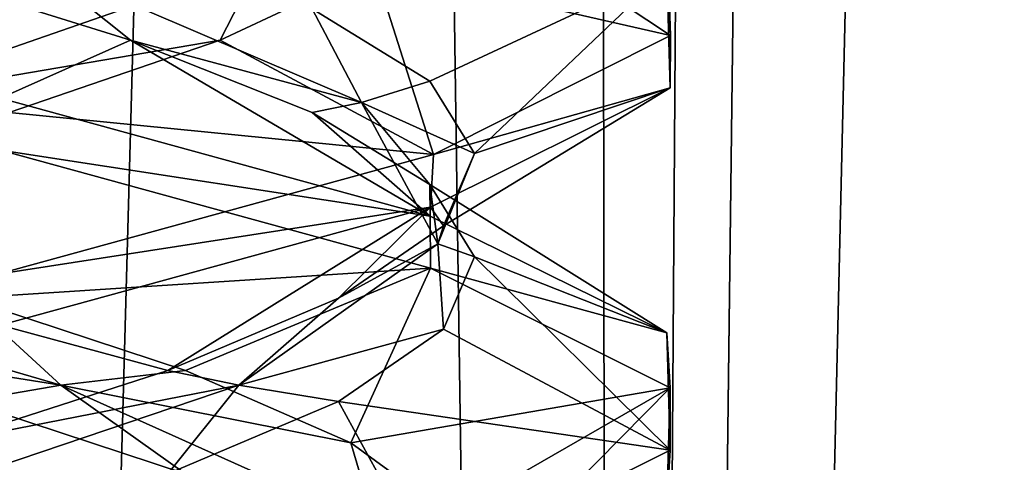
# Model space of a CAD drawing. Header units: millimetres. Extents: x -36.5 to 36.5, y -8.8 to 41.6.
# Tile 109 of 256: x 0.68 to 1.868, y 8.116 to 8.651. Entities that reach past the tile are written whole.
import ezdxf

# ---------------------------------------------------------------- set-up
doc = ezdxf.new("R2010")
doc.units = ezdxf.units.MM
doc.header["$LTSCALE"] = 65.185185
for name, color, linetype in [('14', 7, 'CONTINUOUS'), ('15', 7, 'CONTINUOUS'), ('16', 7, 'CONTINUOUS'), ('160', 7, 'CONTINUOUS'), ('175', 7, 'CONTINUOUS'), ('176', 7, 'CONTINUOUS'), ('177', 7, 'CONTINUOUS'), ('187', 7, 'CONTINUOUS'), ('188', 7, 'CONTINUOUS'), ('189', 7, 'CONTINUOUS'), ('199', 7, 'CONTINUOUS'), ('200', 7, 'CONTINUOUS'), ('26', 7, 'CONTINUOUS'), ('27', 7, 'CONTINUOUS'), ('28', 7, 'CONTINUOUS'), ('321', 7, 'CONTINUOUS'), ('38', 7, 'CONTINUOUS'), ('39', 7, 'CONTINUOUS'), ('548', 7, 'CONTINUOUS'), ('553', 7, 'CONTINUOUS')]:
    doc.layers.add(name, color=color, linetype=linetype)

msp = doc.modelspace()

# ---------------------------------------------------------------- linework, layer by layer
at = {"layer": '14', "color": 7, "linetype": 'Continuous'}
msp.add_3dface([(0.6147, 8.1896, 9.9353), (0.8801, 8.1023, 10.1416), (0.6565, 8.0558, 9.6513), (0.6147, 8.1896, 9.9353)], dxfattribs=at)
at = {"layer": '15', "color": 7, "linetype": 'Continuous'}
for points in [[(0.7293, 8.2094, 10.0555), (0.3034, 8.2769, 9.8086), (0.1449, 8.38, 9.8156), (0.7293, 8.2094, 10.0555)], [(0.7293, 8.2094, 10.0555), (0.1449, 8.38, 9.8156), (0.6147, 8.3146, 9.9353), (0.7293, 8.2094, 10.0555)], [(0.8801, 8.2273, 10.1416), (0.7293, 8.2094, 10.0555), (0.6147, 8.3146, 9.9353), (0.8801, 8.2273, 10.1416)], [(0.6147, 8.1896, 9.9353), (0.3034, 8.2769, 9.8086), (0.7293, 8.2094, 10.0555), (0.6147, 8.1896, 9.9353)], [(1.0797, 8.14, 10.4121), (0.7293, 8.2094, 10.0555), (0.8801, 8.2273, 10.1416), (1.0797, 8.14, 10.4121)], [(0.8801, 8.1023, 10.1416), (0.6147, 8.1896, 9.9353), (0.7293, 8.2094, 10.0555), (0.8801, 8.1023, 10.1416)], [(1.1093, 8.0389, 10.5602), (0.8801, 8.1023, 10.1416), (0.7293, 8.2094, 10.0555), (1.1093, 8.0389, 10.5602)], [(1.1093, 8.0389, 10.5602), (0.7293, 8.2094, 10.0555), (1.0797, 8.14, 10.4121), (1.1093, 8.0389, 10.5602)], [(1.1985, 8.0527, 10.7264), (1.1093, 8.0389, 10.5602), (1.0797, 8.14, 10.4121), (1.1985, 8.0527, 10.7264)]]:
    msp.add_3dface(points, dxfattribs=at)
at = {"layer": '16', "color": 7, "linetype": 'Continuous'}
for points in [[(1.1759, 8.3507, 10.0687), (0.6147, 8.3146, 9.9353), (0.6565, 8.4933, 9.6513), (1.1759, 8.3507, 10.0687)], [(0.8801, 8.2273, 10.1416), (0.6147, 8.3146, 9.9353), (1.1759, 8.3507, 10.0687), (0.8801, 8.2273, 10.1416)], [(1.0797, 8.14, 10.4121), (0.8801, 8.2273, 10.1416), (1.1759, 8.3507, 10.0687), (1.0797, 8.14, 10.4121)], [(1.465, 8.2064, 10.6778), (1.0797, 8.14, 10.4121), (1.1759, 8.3507, 10.0687), (1.465, 8.2064, 10.6778)], [(1.1985, 8.0527, 10.7264), (1.0797, 8.14, 10.4121), (1.465, 8.2064, 10.6778), (1.1985, 8.0527, 10.7264)], [(1.2278, 7.9654, 11.0613), (1.1985, 8.0527, 10.7264), (1.465, 8.2064, 10.6778), (1.2278, 7.9654, 11.0613)], [(1.4611, 8.0648, 11.3396), (1.2278, 7.9654, 11.0613), (1.465, 8.2064, 10.6778), (1.4611, 8.0648, 11.3396)]]:
    msp.add_3dface(points, dxfattribs=at)
at = {"layer": '160', "color": 7, "linetype": 'Continuous'}
for points in [[(1.4611, 8.7102, 10.6606), (1.4607, 8.773, 10.659), (1.4655, 8.6316, 11.3199), (1.4611, 8.7102, 10.6606)], [(1.4649, 8.5685, 11.3225), (1.4611, 8.7102, 10.6606), (1.4655, 8.6316, 11.3199), (1.4649, 8.5685, 11.3225)], [(1.4649, 8.5685, 11.3225), (1.4655, 8.6316, 11.3199), (1.1792, 8.4879, 11.9271), (1.4649, 8.5685, 11.3225)], [(1.1759, 8.4243, 11.9313), (1.4649, 8.5685, 11.3225), (1.1792, 8.4879, 11.9271), (1.1759, 8.4243, 11.9313)], [(0.6565, 8.4933, 9.6513), (0.6565, 8.5558, 9.6513), (1.1753, 8.4134, 10.068), (0.6565, 8.4933, 9.6513)], [(1.1759, 8.4243, 11.9313), (1.1792, 8.4879, 11.9271), (0.6531, 8.3434, 12.3504), (1.1759, 8.4243, 11.9313)], [(1.1759, 8.3507, 10.0687), (0.6565, 8.4933, 9.6513), (1.1753, 8.4134, 10.068), (1.1759, 8.3507, 10.0687)], [(0.6564, 8.2817, 12.3487), (1.1759, 8.4243, 11.9313), (0.6531, 8.3434, 12.3504), (0.6564, 8.2817, 12.3487)], [(1.1759, 8.3507, 10.0687), (1.1753, 8.4134, 10.068), (1.4611, 8.2727, 10.6606), (1.1759, 8.3507, 10.0687)], [(1.465, 8.2064, 10.6778), (1.1759, 8.3507, 10.0687), (1.4611, 8.2727, 10.6606), (1.465, 8.2064, 10.6778)], [(1.465, 8.2064, 10.6778), (1.4611, 8.2727, 10.6606), (1.4649, 8.131, 11.3225), (1.465, 8.2064, 10.6778)], [(1.4611, 8.0648, 11.3396), (1.465, 8.2064, 10.6778), (1.4649, 8.131, 11.3225), (1.4611, 8.0648, 11.3396)], [(1.4611, 8.0648, 11.3396), (1.4649, 8.131, 11.3225), (1.1759, 7.9868, 11.9313), (1.4611, 8.0648, 11.3396)]]:
    msp.add_3dface(points, dxfattribs=at)
at = {"layer": '175', "color": 7, "linetype": 'Continuous'}
msp.add_3dface([(0.6147, 8.1896, -12.0647), (0.8801, 8.1023, -11.8584), (0.6565, 8.0558, -12.3487), (0.6147, 8.1896, -12.0647)], dxfattribs=at)
at = {"layer": '176', "color": 7, "linetype": 'Continuous'}
for points in [[(0.7293, 8.2094, -11.9445), (0.3034, 8.2769, -12.1914), (0.1449, 8.38, -12.1844), (0.7293, 8.2094, -11.9445)], [(0.7293, 8.2094, -11.9445), (0.1449, 8.38, -12.1844), (0.6147, 8.3146, -12.0647), (0.7293, 8.2094, -11.9445)], [(0.8801, 8.2273, -11.8584), (0.7293, 8.2094, -11.9445), (0.6147, 8.3146, -12.0647), (0.8801, 8.2273, -11.8584)], [(0.6147, 8.1896, -12.0647), (0.3034, 8.2769, -12.1914), (0.7293, 8.2094, -11.9445), (0.6147, 8.1896, -12.0647)], [(1.0797, 8.14, -11.5879), (0.7293, 8.2094, -11.9445), (0.8801, 8.2273, -11.8584), (1.0797, 8.14, -11.5879)], [(0.8801, 8.1023, -11.8584), (0.6147, 8.1896, -12.0647), (0.7293, 8.2094, -11.9445), (0.8801, 8.1023, -11.8584)], [(1.1093, 8.0389, -11.4398), (0.8801, 8.1023, -11.8584), (0.7293, 8.2094, -11.9445), (1.1093, 8.0389, -11.4398)], [(1.1093, 8.0389, -11.4398), (0.7293, 8.2094, -11.9445), (1.0797, 8.14, -11.5879), (1.1093, 8.0389, -11.4398)], [(1.1985, 8.0527, -11.2736), (1.1093, 8.0389, -11.4398), (1.0797, 8.14, -11.5879), (1.1985, 8.0527, -11.2736)]]:
    msp.add_3dface(points, dxfattribs=at)
at = {"layer": '177', "color": 7, "linetype": 'Continuous'}
for points in [[(1.1759, 8.3507, -11.9313), (0.6147, 8.3146, -12.0647), (0.6565, 8.4933, -12.3487), (1.1759, 8.3507, -11.9313)], [(0.8801, 8.2273, -11.8584), (0.6147, 8.3146, -12.0647), (1.1759, 8.3507, -11.9313), (0.8801, 8.2273, -11.8584)], [(1.0797, 8.14, -11.5879), (0.8801, 8.2273, -11.8584), (1.1759, 8.3507, -11.9313), (1.0797, 8.14, -11.5879)], [(1.465, 8.2064, -11.3222), (1.0797, 8.14, -11.5879), (1.1759, 8.3507, -11.9313), (1.465, 8.2064, -11.3222)], [(1.1985, 8.0527, -11.2736), (1.0797, 8.14, -11.5879), (1.465, 8.2064, -11.3222), (1.1985, 8.0527, -11.2736)], [(1.2278, 7.9654, -10.9387), (1.1985, 8.0527, -11.2736), (1.465, 8.2064, -11.3222), (1.2278, 7.9654, -10.9387)], [(1.4611, 8.0648, -10.6604), (1.2278, 7.9654, -10.9387), (1.465, 8.2064, -11.3222), (1.4611, 8.0648, -10.6604)]]:
    msp.add_3dface(points, dxfattribs=at)
at = {"layer": '187', "color": 7, "linetype": 'Continuous'}
for points in [[(0.5334, 8.7134, -12.1076), (0.8135, 8.6261, -11.9218), (0.6565, 8.5558, -12.3487), (0.5334, 8.7134, -12.1076)], [(0.6565, 8.5558, -12.3487), (0.8135, 8.6261, -11.9218), (1.1753, 8.4134, -11.932), (0.6565, 8.5558, -12.3487)], [(0.8135, 8.6261, -11.9218), (1.0327, 8.5388, -11.667), (1.1753, 8.4134, -11.932), (0.8135, 8.6261, -11.9218)], [(1.0327, 8.5388, -11.667), (1.1747, 8.4515, -11.3624), (1.1753, 8.4134, -11.932), (1.0327, 8.5388, -11.667)], [(1.1747, 8.4515, -11.3624), (1.229, 8.3642, -11.0306), (1.4611, 8.2727, -11.3394), (1.1747, 8.4515, -11.3624)], [(1.1753, 8.4134, -11.932), (1.1747, 8.4515, -11.3624), (1.4611, 8.2727, -11.3394), (1.1753, 8.4134, -11.932)], [(1.229, 8.3642, -11.0306), (1.1914, 8.2769, -10.6966), (1.4649, 8.131, -10.6775), (1.229, 8.3642, -11.0306)], [(1.4611, 8.2727, -11.3394), (1.229, 8.3642, -11.0306), (1.4649, 8.131, -10.6775), (1.4611, 8.2727, -11.3394)], [(1.1914, 8.2769, -10.6966), (1.0647, 8.1896, -10.3853), (1.4649, 8.131, -10.6775), (1.1914, 8.2769, -10.6966)], [(1.0647, 8.1896, -10.3853), (0.8584, 8.1023, -10.1199), (1.1759, 7.9868, -10.0687), (1.0647, 8.1896, -10.3853)], [(1.4649, 8.131, -10.6775), (1.0647, 8.1896, -10.3853), (1.1759, 7.9868, -10.0687), (1.4649, 8.131, -10.6775)]]:
    msp.add_3dface(points, dxfattribs=at)
at = {"layer": '188', "color": 7, "linetype": 'Continuous'}
for points in [[(0.8135, 8.6261, -11.9218), (0.5334, 8.7134, -12.1076), (0.6943, 8.7211, -11.9705), (0.8135, 8.6261, -11.9218)], [(1.0925, 8.5505, -11.48), (0.8135, 8.6261, -11.9218), (0.6943, 8.7211, -11.9705), (1.0925, 8.5505, -11.48)], [(1.0925, 8.5505, -11.48), (0.6943, 8.7211, -11.9705), (1.0327, 8.6638, -11.667), (1.0925, 8.5505, -11.48)], [(1.1747, 8.5765, -11.3624), (1.0925, 8.5505, -11.48), (1.0327, 8.6638, -11.667), (1.1747, 8.5765, -11.3624)], [(1.0327, 8.5388, -11.667), (0.8135, 8.6261, -11.9218), (1.0925, 8.5505, -11.48), (1.0327, 8.5388, -11.667)], [(1.229, 8.4892, -11.0306), (1.0925, 8.5505, -11.48), (1.1747, 8.5765, -11.3624), (1.229, 8.4892, -11.0306)], [(1.1747, 8.4515, -11.3624), (1.0327, 8.5388, -11.667), (1.0925, 8.5505, -11.48), (1.1747, 8.4515, -11.3624)], [(1.1844, 8.38, -10.8551), (1.1747, 8.4515, -11.3624), (1.0925, 8.5505, -11.48), (1.1844, 8.38, -10.8551)], [(1.1844, 8.38, -10.8551), (1.0925, 8.5505, -11.48), (1.229, 8.4892, -11.0306), (1.1844, 8.38, -10.8551)], [(1.1914, 8.4019, -10.6966), (1.1844, 8.38, -10.8551), (1.229, 8.4892, -11.0306), (1.1914, 8.4019, -10.6966)], [(1.229, 8.3642, -11.0306), (1.1747, 8.4515, -11.3624), (1.1844, 8.38, -10.8551), (1.229, 8.3642, -11.0306)], [(1.0647, 8.3146, -10.3853), (1.1844, 8.38, -10.8551), (1.1914, 8.4019, -10.6966), (1.0647, 8.3146, -10.3853)], [(0.9445, 8.2094, -10.2707), (1.1914, 8.2769, -10.6966), (1.1844, 8.38, -10.8551), (0.9445, 8.2094, -10.2707)], [(0.9445, 8.2094, -10.2707), (1.1844, 8.38, -10.8551), (1.0647, 8.3146, -10.3853), (0.9445, 8.2094, -10.2707)], [(1.1914, 8.2769, -10.6966), (1.229, 8.3642, -11.0306), (1.1844, 8.38, -10.8551), (1.1914, 8.2769, -10.6966)], [(0.8584, 8.2273, -10.1199), (0.9445, 8.2094, -10.2707), (1.0647, 8.3146, -10.3853), (0.8584, 8.2273, -10.1199)], [(1.0647, 8.1896, -10.3853), (1.1914, 8.2769, -10.6966), (0.9445, 8.2094, -10.2707), (1.0647, 8.1896, -10.3853)], [(0.5879, 8.14, -9.9203), (0.9445, 8.2094, -10.2707), (0.8584, 8.2273, -10.1199), (0.5879, 8.14, -9.9203)], [(0.4398, 8.0389, -9.8907), (0.8584, 8.1023, -10.1199), (0.9445, 8.2094, -10.2707), (0.4398, 8.0389, -9.8907)], [(0.4398, 8.0389, -9.8907), (0.9445, 8.2094, -10.2707), (0.5879, 8.14, -9.9203), (0.4398, 8.0389, -9.8907)], [(0.8584, 8.1023, -10.1199), (1.0647, 8.1896, -10.3853), (0.9445, 8.2094, -10.2707), (0.8584, 8.1023, -10.1199)]]:
    msp.add_3dface(points, dxfattribs=at)
at = {"layer": '189', "color": 7, "linetype": 'Continuous'}
for points in [[(1.1747, 8.5765, -11.3624), (1.0327, 8.6638, -11.667), (1.4611, 8.7102, -11.3394), (1.1747, 8.5765, -11.3624)], [(1.229, 8.4892, -11.0306), (1.1747, 8.5765, -11.3624), (1.4611, 8.7102, -11.3394), (1.229, 8.4892, -11.0306)], [(1.4649, 8.5685, -10.6775), (1.229, 8.4892, -11.0306), (1.4611, 8.7102, -11.3394), (1.4649, 8.5685, -10.6775)], [(1.1759, 8.4243, -10.0687), (1.1914, 8.4019, -10.6966), (1.4649, 8.5685, -10.6775), (1.1759, 8.4243, -10.0687)], [(1.1914, 8.4019, -10.6966), (1.229, 8.4892, -11.0306), (1.4649, 8.5685, -10.6775), (1.1914, 8.4019, -10.6966)], [(0.6564, 8.2817, -9.6513), (0.8584, 8.2273, -10.1199), (1.1759, 8.4243, -10.0687), (0.6564, 8.2817, -9.6513)], [(0.8584, 8.2273, -10.1199), (1.0647, 8.3146, -10.3853), (1.1759, 8.4243, -10.0687), (0.8584, 8.2273, -10.1199)], [(1.0647, 8.3146, -10.3853), (1.1914, 8.4019, -10.6966), (1.1759, 8.4243, -10.0687), (1.0647, 8.3146, -10.3853)], [(0.5879, 8.14, -9.9203), (0.8584, 8.2273, -10.1199), (0.6564, 8.2817, -9.6513), (0.5879, 8.14, -9.9203)]]:
    msp.add_3dface(points, dxfattribs=at)
at = {"layer": '199', "color": 7, "linetype": 'Continuous'}
for points in [[(1.2107, 8.8007, -10.7865), (1.1076, 8.7134, -10.4666), (1.4655, 8.6316, -10.6801), (1.2107, 8.8007, -10.7865)], [(1.4607, 8.773, -11.341), (1.2107, 8.8007, -10.7865), (1.4655, 8.6316, -10.6801), (1.4607, 8.773, -11.341)], [(1.1076, 8.7134, -10.4666), (0.9218, 8.6261, -10.1865), (1.1792, 8.4879, -10.0729), (1.1076, 8.7134, -10.4666)], [(1.4655, 8.6316, -10.6801), (1.1076, 8.7134, -10.4666), (1.1792, 8.4879, -10.0729), (1.4655, 8.6316, -10.6801)], [(0.9218, 8.6261, -10.1865), (0.667, 8.5388, -9.9673), (1.1792, 8.4879, -10.0729), (0.9218, 8.6261, -10.1865)], [(1.1792, 8.4879, -10.0729), (0.667, 8.5388, -9.9673), (0.6531, 8.3434, -9.6496), (1.1792, 8.4879, -10.0729)]]:
    msp.add_3dface(points, dxfattribs=at)
at = {"layer": '200', "color": 7, "linetype": 'Continuous'}
for points in [[(0.48, 8.5505, -9.9075), (0.9218, 8.6261, -10.1865), (0.9705, 8.7211, -10.3057), (0.48, 8.5505, -9.9075)], [(0.48, 8.5505, -9.9075), (0.9705, 8.7211, -10.3057), (0.667, 8.6638, -9.9673), (0.48, 8.5505, -9.9075)], [(0.9218, 8.6261, -10.1865), (1.1076, 8.7134, -10.4666), (0.9705, 8.7211, -10.3057), (0.9218, 8.6261, -10.1865)], [(0.667, 8.5388, -9.9673), (0.9218, 8.6261, -10.1865), (0.48, 8.5505, -9.9075), (0.667, 8.5388, -9.9673)]]:
    msp.add_3dface(points, dxfattribs=at)
at = {"layer": '26', "color": 7, "linetype": 'Continuous'}
for points in [[(0.5334, 8.7134, 9.8924), (0.8135, 8.6261, 10.0782), (0.6565, 8.5558, 9.6513), (0.5334, 8.7134, 9.8924)], [(0.6565, 8.5558, 9.6513), (0.8135, 8.6261, 10.0782), (1.1753, 8.4134, 10.068), (0.6565, 8.5558, 9.6513)], [(0.8135, 8.6261, 10.0782), (1.0327, 8.5388, 10.333), (1.1753, 8.4134, 10.068), (0.8135, 8.6261, 10.0782)], [(1.0327, 8.5388, 10.333), (1.1747, 8.4515, 10.6376), (1.1753, 8.4134, 10.068), (1.0327, 8.5388, 10.333)], [(1.1747, 8.4515, 10.6376), (1.229, 8.3642, 10.9694), (1.4611, 8.2727, 10.6606), (1.1747, 8.4515, 10.6376)], [(1.1753, 8.4134, 10.068), (1.1747, 8.4515, 10.6376), (1.4611, 8.2727, 10.6606), (1.1753, 8.4134, 10.068)], [(1.229, 8.3642, 10.9694), (1.1914, 8.2769, 11.3034), (1.4649, 8.131, 11.3225), (1.229, 8.3642, 10.9694)], [(1.4611, 8.2727, 10.6606), (1.229, 8.3642, 10.9694), (1.4649, 8.131, 11.3225), (1.4611, 8.2727, 10.6606)], [(1.1914, 8.2769, 11.3034), (1.0647, 8.1896, 11.6147), (1.4649, 8.131, 11.3225), (1.1914, 8.2769, 11.3034)], [(1.0647, 8.1896, 11.6147), (0.8584, 8.1023, 11.8801), (1.1759, 7.9868, 11.9313), (1.0647, 8.1896, 11.6147)], [(1.4649, 8.131, 11.3225), (1.0647, 8.1896, 11.6147), (1.1759, 7.9868, 11.9313), (1.4649, 8.131, 11.3225)]]:
    msp.add_3dface(points, dxfattribs=at)
at = {"layer": '27', "color": 7, "linetype": 'Continuous'}
for points in [[(0.8135, 8.6261, 10.0782), (0.5334, 8.7134, 9.8924), (0.6943, 8.7211, 10.0295), (0.8135, 8.6261, 10.0782)], [(1.0925, 8.5505, 10.52), (0.8135, 8.6261, 10.0782), (0.6943, 8.7211, 10.0295), (1.0925, 8.5505, 10.52)], [(1.0925, 8.5505, 10.52), (0.6943, 8.7211, 10.0295), (1.0327, 8.6638, 10.333), (1.0925, 8.5505, 10.52)], [(1.1747, 8.5765, 10.6376), (1.0925, 8.5505, 10.52), (1.0327, 8.6638, 10.333), (1.1747, 8.5765, 10.6376)], [(1.0327, 8.5388, 10.333), (0.8135, 8.6261, 10.0782), (1.0925, 8.5505, 10.52), (1.0327, 8.5388, 10.333)], [(1.229, 8.4892, 10.9694), (1.0925, 8.5505, 10.52), (1.1747, 8.5765, 10.6376), (1.229, 8.4892, 10.9694)], [(1.1747, 8.4515, 10.6376), (1.0327, 8.5388, 10.333), (1.0925, 8.5505, 10.52), (1.1747, 8.4515, 10.6376)], [(1.1844, 8.38, 11.1449), (1.1747, 8.4515, 10.6376), (1.0925, 8.5505, 10.52), (1.1844, 8.38, 11.1449)], [(1.1844, 8.38, 11.1449), (1.0925, 8.5505, 10.52), (1.229, 8.4892, 10.9694), (1.1844, 8.38, 11.1449)], [(1.1914, 8.4019, 11.3034), (1.1844, 8.38, 11.1449), (1.229, 8.4892, 10.9694), (1.1914, 8.4019, 11.3034)], [(1.229, 8.3642, 10.9694), (1.1747, 8.4515, 10.6376), (1.1844, 8.38, 11.1449), (1.229, 8.3642, 10.9694)], [(1.0647, 8.3146, 11.6147), (1.1844, 8.38, 11.1449), (1.1914, 8.4019, 11.3034), (1.0647, 8.3146, 11.6147)], [(0.9445, 8.2094, 11.7293), (1.1914, 8.2769, 11.3034), (1.1844, 8.38, 11.1449), (0.9445, 8.2094, 11.7293)], [(0.9445, 8.2094, 11.7293), (1.1844, 8.38, 11.1449), (1.0647, 8.3146, 11.6147), (0.9445, 8.2094, 11.7293)], [(1.1914, 8.2769, 11.3034), (1.229, 8.3642, 10.9694), (1.1844, 8.38, 11.1449), (1.1914, 8.2769, 11.3034)], [(0.8584, 8.2273, 11.8801), (0.9445, 8.2094, 11.7293), (1.0647, 8.3146, 11.6147), (0.8584, 8.2273, 11.8801)], [(1.0647, 8.1896, 11.6147), (1.1914, 8.2769, 11.3034), (0.9445, 8.2094, 11.7293), (1.0647, 8.1896, 11.6147)], [(0.5879, 8.14, 12.0797), (0.9445, 8.2094, 11.7293), (0.8584, 8.2273, 11.8801), (0.5879, 8.14, 12.0797)], [(0.4398, 8.0389, 12.1093), (0.8584, 8.1023, 11.8801), (0.9445, 8.2094, 11.7293), (0.4398, 8.0389, 12.1093)], [(0.4398, 8.0389, 12.1093), (0.9445, 8.2094, 11.7293), (0.5879, 8.14, 12.0797), (0.4398, 8.0389, 12.1093)], [(0.8584, 8.1023, 11.8801), (1.0647, 8.1896, 11.6147), (0.9445, 8.2094, 11.7293), (0.8584, 8.1023, 11.8801)]]:
    msp.add_3dface(points, dxfattribs=at)
at = {"layer": '28', "color": 7, "linetype": 'Continuous'}
for points in [[(1.1747, 8.5765, 10.6376), (1.0327, 8.6638, 10.333), (1.4611, 8.7102, 10.6606), (1.1747, 8.5765, 10.6376)], [(1.229, 8.4892, 10.9694), (1.1747, 8.5765, 10.6376), (1.4611, 8.7102, 10.6606), (1.229, 8.4892, 10.9694)], [(1.4649, 8.5685, 11.3225), (1.229, 8.4892, 10.9694), (1.4611, 8.7102, 10.6606), (1.4649, 8.5685, 11.3225)], [(1.1759, 8.4243, 11.9313), (1.1914, 8.4019, 11.3034), (1.4649, 8.5685, 11.3225), (1.1759, 8.4243, 11.9313)], [(1.1914, 8.4019, 11.3034), (1.229, 8.4892, 10.9694), (1.4649, 8.5685, 11.3225), (1.1914, 8.4019, 11.3034)], [(0.6564, 8.2817, 12.3487), (0.8584, 8.2273, 11.8801), (1.1759, 8.4243, 11.9313), (0.6564, 8.2817, 12.3487)], [(0.8584, 8.2273, 11.8801), (1.0647, 8.3146, 11.6147), (1.1759, 8.4243, 11.9313), (0.8584, 8.2273, 11.8801)], [(1.0647, 8.3146, 11.6147), (1.1914, 8.4019, 11.3034), (1.1759, 8.4243, 11.9313), (1.0647, 8.3146, 11.6147)], [(0.5879, 8.14, 12.0797), (0.8584, 8.2273, 11.8801), (0.6564, 8.2817, 12.3487), (0.5879, 8.14, 12.0797)]]:
    msp.add_3dface(points, dxfattribs=at)
at = {"layer": '321', "color": 7, "linetype": 'Continuous'}
for points in [[(1.4611, 8.7102, -11.3394), (1.4607, 8.773, -11.341), (1.4655, 8.6316, -10.6801), (1.4611, 8.7102, -11.3394)], [(1.4649, 8.5685, -10.6775), (1.4611, 8.7102, -11.3394), (1.4655, 8.6316, -10.6801), (1.4649, 8.5685, -10.6775)], [(1.4649, 8.5685, -10.6775), (1.4655, 8.6316, -10.6801), (1.1792, 8.4879, -10.0729), (1.4649, 8.5685, -10.6775)], [(1.1759, 8.4243, -10.0687), (1.4649, 8.5685, -10.6775), (1.1792, 8.4879, -10.0729), (1.1759, 8.4243, -10.0687)], [(0.6565, 8.4933, -12.3487), (0.6565, 8.5558, -12.3487), (1.1753, 8.4134, -11.932), (0.6565, 8.4933, -12.3487)], [(1.1759, 8.4243, -10.0687), (1.1792, 8.4879, -10.0729), (0.6531, 8.3434, -9.6496), (1.1759, 8.4243, -10.0687)], [(1.1759, 8.3507, -11.9313), (0.6565, 8.4933, -12.3487), (1.1753, 8.4134, -11.932), (1.1759, 8.3507, -11.9313)], [(0.6564, 8.2817, -9.6513), (1.1759, 8.4243, -10.0687), (0.6531, 8.3434, -9.6496), (0.6564, 8.2817, -9.6513)], [(1.1759, 8.3507, -11.9313), (1.1753, 8.4134, -11.932), (1.4611, 8.2727, -11.3394), (1.1759, 8.3507, -11.9313)], [(1.465, 8.2064, -11.3222), (1.1759, 8.3507, -11.9313), (1.4611, 8.2727, -11.3394), (1.465, 8.2064, -11.3222)], [(1.465, 8.2064, -11.3222), (1.4611, 8.2727, -11.3394), (1.4649, 8.131, -10.6775), (1.465, 8.2064, -11.3222)], [(1.4611, 8.0648, -10.6604), (1.465, 8.2064, -11.3222), (1.4649, 8.131, -10.6775), (1.4611, 8.0648, -10.6604)], [(1.4611, 8.0648, -10.6604), (1.4649, 8.131, -10.6775), (1.1759, 7.9868, -10.0687), (1.4611, 8.0648, -10.6604)]]:
    msp.add_3dface(points, dxfattribs=at)
at = {"layer": '38', "color": 7, "linetype": 'Continuous'}
for points in [[(1.2107, 8.8007, 11.2135), (1.1076, 8.7134, 11.5334), (1.4655, 8.6316, 11.3199), (1.2107, 8.8007, 11.2135)], [(1.4607, 8.773, 10.659), (1.2107, 8.8007, 11.2135), (1.4655, 8.6316, 11.3199), (1.4607, 8.773, 10.659)], [(1.1076, 8.7134, 11.5334), (0.9218, 8.6261, 11.8135), (1.1792, 8.4879, 11.9271), (1.1076, 8.7134, 11.5334)], [(1.4655, 8.6316, 11.3199), (1.1076, 8.7134, 11.5334), (1.1792, 8.4879, 11.9271), (1.4655, 8.6316, 11.3199)], [(0.9218, 8.6261, 11.8135), (0.667, 8.5388, 12.0327), (1.1792, 8.4879, 11.9271), (0.9218, 8.6261, 11.8135)], [(1.1792, 8.4879, 11.9271), (0.667, 8.5388, 12.0327), (0.6531, 8.3434, 12.3504), (1.1792, 8.4879, 11.9271)]]:
    msp.add_3dface(points, dxfattribs=at)
at = {"layer": '39', "color": 7, "linetype": 'Continuous'}
for points in [[(0.48, 8.5505, 12.0925), (0.9218, 8.6261, 11.8135), (0.9705, 8.7211, 11.6943), (0.48, 8.5505, 12.0925)], [(0.48, 8.5505, 12.0925), (0.9705, 8.7211, 11.6943), (0.667, 8.6638, 12.0327), (0.48, 8.5505, 12.0925)], [(0.9218, 8.6261, 11.8135), (1.1076, 8.7134, 11.5334), (0.9705, 8.7211, 11.6943), (0.9218, 8.6261, 11.8135)], [(0.667, 8.5388, 12.0327), (0.9218, 8.6261, 11.8135), (0.48, 8.5505, 12.0925), (0.667, 8.5388, 12.0327)]]:
    msp.add_3dface(points, dxfattribs=at)
at = {"layer": '548', "color": 7, "linetype": 'Continuous'}
for points in [[(0, 32.1, 8.15), (0.4782, -3.5, 8.1905), (0.8612, 32.1, 8.2834), (0, 32.1, 8.15)], [(0.4782, -3.5, 8.1905), (1.3826, -3.5, 8.508), (0.8612, 32.1, 8.2834), (0.4782, -3.5, 8.1905)], [(0.8612, 32.1, 8.2834), (1.3826, -3.5, 8.508), (1.6428, 32.1, 8.6712), (0.8612, 32.1, 8.2834)], [(1.3826, -3.5, 8.508), (2.1294, -3.5, 9.1059), (1.6428, 32.1, 8.6712), (1.3826, -3.5, 8.508)], [(1.6428, 32.1, 8.6712), (2.1294, -3.5, 9.1059), (2.2694, 32.1, 9.2761), (1.6428, 32.1, 8.6712)]]:
    msp.add_3dface(points, dxfattribs=at)
at = {"layer": '553', "color": 7, "linetype": 'Continuous'}
for points in [[(0.7641, 28.7, -8.2543), (0.4834, -3.5, -8.1914), (0, 28.9493, -8.15), (0.7641, 28.7, -8.2543)], [(1.3655, 28.5993, -8.4984), (0.4834, -3.5, -8.1914), (0.7641, 28.7, -8.2543), (1.3655, 28.5993, -8.4984)], [(1.3965, -3.5, -8.5158), (0.4834, -3.5, -8.1914), (1.3655, 28.5993, -8.4984), (1.3965, -3.5, -8.5158)], [(1.7774, 28.5975, -8.7721), (1.3965, -3.5, -8.5158), (1.3655, 28.5993, -8.4984), (1.7774, 28.5975, -8.7721)], [(2.1349, 28.5937, -9.112), (1.3965, -3.5, -8.5158), (1.7774, 28.5975, -8.7721), (2.1349, 28.5937, -9.112)], [(2.147, -3.5, -9.1257), (1.3965, -3.5, -8.5158), (2.1349, 28.5937, -9.112), (2.147, -3.5, -9.1257)]]:
    msp.add_3dface(points, dxfattribs=at)

doc.saveas('drawing.dxf')
